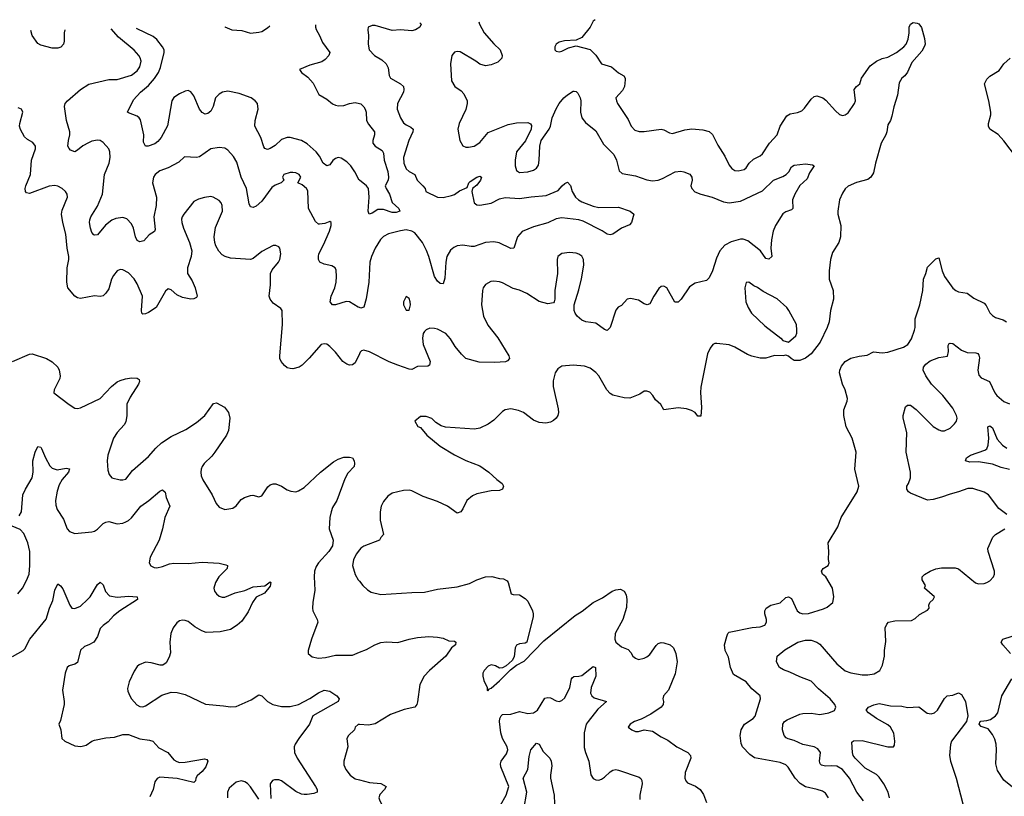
# Model space of a CAD drawing. Header units: inches. Extents: x 2323201 to 2563958, y 895391 to 1023096.
# Tile 7 of 196: x 2337602 to 2344553, y 1013822 to 1019302. Entities that reach past the tile are written whole.
import ezdxf

# ---------------------------------------------------------------- set-up
doc = ezdxf.new("R2010")
doc.units = ezdxf.units.IN
doc.header["$MEASUREMENT"] = 0
doc.layers.add('C3031', color=7, linetype='Continuous')
doc.layers.add('C3041', color=7, linetype='Continuous')

msp = doc.modelspace()

# ---------------------------------------------------------------- linework, layer by layer
at = {"layer": 'C3031', "color": 5}
for points, elevation in [([(2340000, 1017270.2), (2339990, 1017274), (2339930, 1017311.3), (2339906.4, 1017313.6), (2339830, 1017289.7), (2339809.2, 1017290), (2339793.6, 1017310), (2339801, 1017350), (2339825.7, 1017410), (2339835.8, 1017450), (2339838.9, 1017490), (2339835.1, 1017535.1), (2339829.3, 1017550), (2339805.3, 1017565.3), (2339750, 1017576.3), (2339720.9, 1017590), (2339712, 1017610), (2339711.8, 1017630), (2339713.6, 1017650), (2339747.5, 1017712.5), (2339789.7, 1017810), (2339800.5, 1017850), (2339799.3, 1017870), (2339790, 1017877), (2339756.1, 1017863.9), (2339719.1, 1017859.1), (2339710, 1017859.7), (2339690, 1017877.6), (2339640.3, 1017970), (2339635.1, 1018095.1), (2339625.7, 1018110), (2339596, 1018136), (2339565.2, 1018150), (2339586.6, 1018190), (2339574.5, 1018210), (2339550, 1018220.5), (2339530, 1018223), (2339510, 1018223), (2339467.3, 1018210), (2339457.3, 1018190), (2339466.8, 1018170), (2339447.3, 1018150), (2339404.7, 1018135.3), (2339382.5, 1018117.5), (2339310, 1018022), (2339270, 1017985.1), (2339250, 1017976.9), (2339230, 1017980.9), (2339221.6, 1018001.6), (2339203.7, 1018110), (2339164.5, 1018190), (2339135.6, 1018295.6), (2339110, 1018336.2), (2339070, 1018382), (2339050, 1018396.2), (2339010, 1018400.5), (2338950, 1018390.9), (2338870, 1018334.7), (2338850, 1018328.6), (2338765.3, 1018334.7), (2338724.4, 1018295.6), (2338650, 1018256.5), (2338590, 1018236.5), (2338558, 1018210), (2338545.6, 1018190), (2338539.2, 1018150), (2338568, 1018050), (2338565.3, 1017990), (2338549.2, 1017910), (2338558, 1017822), (2338552.8, 1017807.2), (2338516.5, 1017783.5), (2338477.6, 1017742.4), (2338450, 1017733.6), (2338430, 1017744.5), (2338418.7, 1017770), (2338404.5, 1017830), (2338390, 1017861.1), (2338357, 1017897), (2338330, 1017906.2), (2338281.1, 1017898.9), (2338252.9, 1017887.1), (2338208.2, 1017851.8), (2338150, 1017784.5), (2338130, 1017780.9), (2338124.9, 1017784.9), (2338110, 1017801.2), (2338101, 1017830), (2338093.7, 1017870), (2338096.4, 1017890), (2338103.1, 1017910), (2338150, 1017984.9), (2338187, 1018070), (2338199.8, 1018210), (2338232.7, 1018290), (2338239.3, 1018330), (2338238.7, 1018370), (2338231, 1018390), (2338190, 1018434.2), (2338170, 1018448.7), (2338150, 1018451.5), (2338110, 1018444.5), (2338086.2, 1018433.8), (2338047.9, 1018412.1), (2338010, 1018380.5), (2337990, 1018369.7), (2337961.1, 1018381.1), (2337950, 1018392.7), (2337942.6, 1018410), (2337946.2, 1018450), (2337956.1, 1018490), (2337955.3, 1018510), (2337932.6, 1018590), (2337916.9, 1018690), (2337922.9, 1018710), (2337939.5, 1018730), (2338030, 1018808.9), (2338090, 1018847.6), (2338230, 1018878.9), (2338290, 1018879), (2338391, 1018910), (2338430, 1018941.8), (2338449.8, 1018970), (2338459, 1019010), (2338452.9, 1019032.9), (2338443.5, 1019050), (2338410, 1019086), (2338298.8, 1019178.8), (2338246.8, 1019236.9)], 240), ([(2340000, 1018168.6), (2339998.3, 1018170), (2339968, 1018228), (2339938.3, 1018270), (2339910, 1018298), (2339870, 1018324.7), (2339850, 1018328.5), (2339830, 1018322.6), (2339812.1, 1018307.9), (2339790, 1018278), (2339770, 1018271.8), (2339743.5, 1018290), (2339718.1, 1018338.1), (2339694.2, 1018370), (2339630, 1018425.3), (2339590, 1018449.8), (2339510, 1018470.8), (2339489.2, 1018470.8), (2339450, 1018455.8), (2339405, 1018415), (2339370, 1018392.4), (2339350, 1018385.1), (2339332.6, 1018392.6), (2339324.9, 1018404.9), (2339304.8, 1018470), (2339261.1, 1018550), (2339264, 1018590), (2339284.2, 1018670), (2339279.7, 1018710), (2339264.7, 1018730), (2339235.6, 1018750), (2339150, 1018780.9), (2339070, 1018797.6), (2339034, 1018790), (2339010, 1018776.4), (2338984, 1018750), (2338967.4, 1018690), (2338950, 1018657), (2338930, 1018639.7), (2338910, 1018635.8), (2338890, 1018646.3), (2338870, 1018669.6), (2338830, 1018763.6), (2338810, 1018792.8), (2338790, 1018802.7), (2338770, 1018798.5), (2338730, 1018779.2), (2338690, 1018752.7), (2338675, 1018730), (2338646, 1018554), (2338600.7, 1018470), (2338577.7, 1018442.3), (2338554.5, 1018425.5), (2338509.3, 1018409.3), (2338488.7, 1018408.7), (2338476.6, 1018436.6), (2338477.6, 1018490), (2338454.6, 1018594.6), (2338444.5, 1018610), (2338430, 1018620.5), (2338370, 1018643.7), (2338363.7, 1018650), (2338404.7, 1018735.3), (2338455.1, 1018790), (2338510, 1018837.6), (2338552.7, 1018887.3), (2338582.2, 1018930), (2338595.3, 1018964.7), (2338621.6, 1019070), (2338621.4, 1019090), (2338610.9, 1019110), (2338570, 1019162.2), (2338543.7, 1019183.7), (2338430, 1019237.6), (2338425.7, 1019240.3)], 220), ([(2339049.3, 1019252.2), (2339050, 1019251.6), (2339098.8, 1019230), (2339170, 1019225.8), (2339230, 1019207.6), (2339290, 1019213.1), (2339310, 1019219.5), (2339350, 1019243.6), (2339367.7, 1019258.3)], 220), ([(2339689.9, 1019264.4), (2339688.9, 1019250), (2339693.8, 1019233.8), (2339718.9, 1019190), (2339740.2, 1019140.2), (2339790.5, 1019070), (2339784.9, 1019050), (2339758.7, 1019021.3), (2339734.8, 1019005.2), (2339650, 1018980.4), (2339578, 1018950), (2339590.6, 1018930), (2339635.3, 1018895.3), (2339673.1, 1018853.1), (2339713.4, 1018773.4), (2339770, 1018741.7), (2339810, 1018708.5), (2339830, 1018697.6), (2339853.4, 1018693.4), (2339890, 1018696.9), (2339930, 1018710.3), (2339970, 1018716.4), (2340000, 1018709.6)], 220), ([(2337919.2, 1019230.6), (2337916.5, 1019210), (2337916.5, 1019150), (2337910.2, 1019130), (2337892.2, 1019107.8), (2337870, 1019100.7), (2337830, 1019101.7), (2337750, 1019122.4), (2337730, 1019132.8), (2337690.6, 1019190.6), (2337680.5, 1019226)], 240), ([(2340000, 1016944.6), (2339970, 1016879.5), (2339950, 1016866.3), (2339930, 1016865.1), (2339910, 1016871.2), (2339884, 1016890), (2339830, 1016956.9), (2339790, 1016997), (2339770, 1017011.6), (2339750, 1017014), (2339730, 1017009.3), (2339645.4, 1016914.6), (2339595.1, 1016864.9), (2339574, 1016850), (2339530, 1016838.9), (2339510, 1016840.5), (2339490, 1016846.3), (2339470, 1016861.3), (2339446.9, 1016890), (2339439.1, 1016910), (2339437.7, 1016930), (2339457.7, 1017150), (2339454.5, 1017250), (2339444.8, 1017264.8), (2339390, 1017300.9), (2339369.7, 1017329.7), (2339362.4, 1017350), (2339372.1, 1017430), (2339372.4, 1017510), (2339382.9, 1017537.1), (2339427.6, 1017590), (2339438.7, 1017610), (2339445.1, 1017650), (2339437, 1017690), (2339430, 1017699.3), (2339410, 1017709.3), (2339390, 1017709.2), (2339310, 1017665.2), (2339250, 1017616), (2339230, 1017609.5), (2339090, 1017618.4), (2339051.3, 1017631.3), (2339030, 1017643.5), (2339008, 1017668), (2338986.6, 1017706.6), (2338978.6, 1017730), (2338974.5, 1017770), (2338984.4, 1017835.6), (2339032.4, 1017950), (2339031.5, 1017990), (2339023.7, 1018010), (2339010, 1018026), (2338968, 1018050), (2338950, 1018053.6), (2338907.2, 1018047.2), (2338863.8, 1018036.2), (2338830, 1018018.4), (2338759.5, 1017930), (2338747.6, 1017910), (2338744.8, 1017895.2), (2338746, 1017870), (2338756.9, 1017830), (2338800.8, 1017730), (2338816.5, 1017670), (2338812.6, 1017630), (2338785.2, 1017550), (2338785.3, 1017510), (2338818.6, 1017458.6), (2338841.3, 1017410), (2338855.5, 1017350), (2338850, 1017341.2), (2338830, 1017332), (2338810.3, 1017329.7), (2338750, 1017341.1), (2338710, 1017361.1), (2338670, 1017394.7), (2338650, 1017401.6), (2338630, 1017386.6), (2338564.6, 1017270), (2338510, 1017235.1), (2338490, 1017225.6), (2338470, 1017225.1), (2338464.5, 1017230), (2338461.3, 1017250), (2338467.8, 1017350), (2338430, 1017436.9), (2338410, 1017472.6), (2338370, 1017515.1), (2338330, 1017537.4), (2338310, 1017539.7), (2338290, 1017529.7), (2338263.4, 1017496.6), (2338250.2, 1017470), (2338230, 1017402.9), (2338210, 1017371.6), (2338190, 1017353), (2338170, 1017348.6), (2338130, 1017352.4), (2338030, 1017334.7), (2338010, 1017339.7), (2337991.9, 1017351.9), (2337942.6, 1017410), (2337934, 1017450), (2337936.8, 1017550), (2337949, 1017610), (2337949.1, 1017630), (2337936.3, 1017690), (2337927.7, 1017787.7), (2337905.5, 1017870), (2337897.6, 1017930), (2337901.8, 1017958.2), (2337938.9, 1018050), (2337936.9, 1018070), (2337926, 1018090), (2337902.4, 1018110), (2337870, 1018127.4), (2337850, 1018131.9), (2337810, 1018127.7), (2337670, 1018074.5), (2337650, 1018080.9), (2337642.9, 1018090), (2337639.7, 1018110), (2337644.7, 1018130), (2337678.3, 1018210), (2337686, 1018310), (2337712, 1018390), (2337712.8, 1018410), (2337694.5, 1018434.5), (2337656.8, 1018456.8), (2337636, 1018476), (2337607.5, 1018527.5), (2337600.5, 1018550), (2337602, 1018570), (2337624, 1018650), (2337615.3, 1018670), (2337590, 1018679.3)], 260), ([(2337549.8, 1016890.2), (2337670, 1016941.3), (2337690, 1016944.9), (2337790.8, 1016910), (2337830, 1016888), (2337870, 1016850.7), (2337880.4, 1016830), (2337888.4, 1016790), (2337883.8, 1016770), (2337844.9, 1016690), (2337842.8, 1016670), (2337950, 1016587), (2337990, 1016561.3), (2338010, 1016557.6), (2338030, 1016562.6), (2338170, 1016628.9), (2338250, 1016714), (2338290, 1016746.7), (2338310, 1016756.5), (2338348.3, 1016768.3), (2338390, 1016773.7), (2338430, 1016772.7), (2338444, 1016764), (2338447.7, 1016750), (2338440.4, 1016730), (2338380.8, 1016639.2), (2338357.8, 1016590), (2338358, 1016510), (2338350, 1016464.5), (2338338, 1016442), (2338290.3, 1016390), (2338264.9, 1016350), (2338224.4, 1016230), (2338218, 1016190), (2338223.4, 1016123.4), (2338232.5, 1016092.5), (2338252, 1016070), (2338310, 1016054), (2338330, 1016054), (2338350, 1016060.7), (2338398.9, 1016121.1), (2338510, 1016219.3), (2338561.6, 1016278.4), (2338603, 1016317), (2338670, 1016360.3), (2338775.1, 1016410), (2338850, 1016458.9), (2338909.6, 1016510), (2338970, 1016594), (2338990, 1016598), (2339048.6, 1016568.6), (2339075.5, 1016530), (2339084.6, 1016490), (2339075.8, 1016404.2), (2339061.3, 1016370), (2338979.5, 1016250), (2338957.7, 1016222.3), (2338904, 1016170), (2338890.3, 1016150), (2338881.8, 1016130), (2338879.7, 1016110), (2338883.7, 1016083.7), (2338894.8, 1016054.8), (2338960.5, 1015950), (2338988, 1015888), (2339010, 1015861), (2339050, 1015846.8), (2339105.4, 1015854.6), (2339129.6, 1015870.4), (2339164.2, 1015915.8), (2339189, 1015930), (2339230, 1015945.5), (2339247.5, 1015947.5), (2339290, 1015934.8), (2339310, 1015942.8), (2339354.2, 1016005.8), (2339370, 1016018.8), (2339390, 1016026.8), (2339410, 1016026.8), (2339450, 1016010.8), (2339490, 1015984.9), (2339514.6, 1015974.6), (2339550, 1015970.5), (2339570, 1015976.4), (2339610, 1016000.3), (2339725.1, 1016110), (2339817, 1016183), (2339850, 1016201.3), (2339890, 1016214.6), (2339930, 1016215.8), (2339950.3, 1016210.3), (2339963.1, 1016190), (2339965.7, 1016170), (2339962, 1016150), (2339918.9, 1016101.1), (2339897.6, 1016062.4), (2339839.5, 1015910), (2339810, 1015859.3), (2339799.6, 1015830), (2339791.6, 1015790), (2339787, 1015710), (2339814, 1015630), (2339810.3, 1015590), (2339784.6, 1015550), (2339711.3, 1015470), (2339695.6, 1015444.4), (2339683.5, 1015410), (2339679.3, 1015370), (2339684.6, 1015275.4), (2339670.3, 1015190), (2339668.9, 1015150), (2339672.2, 1015130), (2339702, 1015070), (2339705.5, 1015050), (2339661.6, 1014930), (2339639.1, 1014850), (2339638.8, 1014830), (2339667, 1014807), (2339710, 1014795.8), (2339759.5, 1014800.5), (2339830, 1014818.3), (2339950, 1014817.7), (2340000, 1014838.2)], 260), ([(2337597.9, 1015802.1), (2337614.4, 1015830), (2337624.8, 1015950), (2337642.3, 1015990), (2337689.8, 1016070), (2337696.8, 1016110), (2337694.2, 1016190), (2337710, 1016251), (2337730, 1016290.8), (2337750, 1016284.9), (2337756.5, 1016276.5), (2337783.8, 1016210), (2337813.8, 1016153.8), (2337830, 1016136.3), (2337866.7, 1016126.7), (2337930, 1016138.4), (2337952.5, 1016132.5), (2337946, 1016110), (2337901.9, 1016058.1), (2337881, 1016019), (2337865.4, 1015974.6), (2337855.2, 1015910), (2337857.3, 1015877.3), (2337866.8, 1015846.8), (2337910, 1015776.3), (2337935.8, 1015710), (2337954, 1015690), (2337990, 1015675.8), (2338110, 1015687.4), (2338130, 1015693.7), (2338150, 1015706.7), (2338190, 1015746.4), (2338210, 1015756.4), (2338230, 1015760.4), (2338290, 1015743.7), (2338330, 1015750.3), (2338350, 1015758.3), (2338370, 1015768.9), (2338390, 1015787), (2338455.8, 1015870), (2338514.3, 1015910), (2338590, 1015975.8), (2338610, 1015984.9), (2338628.3, 1015968.3), (2338635.3, 1015930), (2338661.6, 1015870), (2338626.4, 1015790), (2338610.3, 1015710), (2338585.3, 1015630), (2338523.1, 1015510), (2338515.5, 1015470), (2338527.2, 1015447.2), (2338550, 1015436.4), (2338570, 1015434.9), (2338610, 1015442.4), (2338658.8, 1015461.2), (2338690, 1015468), (2338790, 1015465.2), (2338890, 1015474.5), (2339010, 1015466), (2339056.4, 1015456.4), (2339067.7, 1015450), (2339066, 1015430), (2339007, 1015370), (2338984.4, 1015330), (2338972.7, 1015290), (2338978, 1015270), (2338990.6, 1015250), (2339010, 1015233), (2339030, 1015226), (2339050, 1015227), (2339123.1, 1015256.9), (2339190, 1015273.8), (2339250, 1015301.1), (2339331.9, 1015308.1), (2339370, 1015334.8), (2339374.8, 1015330), (2339370, 1015305.2), (2339330, 1015255.6), (2339270, 1015227.3), (2339245.7, 1015190), (2339215.5, 1015124.5), (2339170, 1015058), (2339138, 1015030), (2339090, 1014998.3), (2339016.9, 1014983.1), (2338918.9, 1014978.9), (2338886.6, 1014990), (2338837.6, 1015017.6), (2338790, 1015054.6), (2338770, 1015062), (2338750, 1015065.1), (2338730, 1015059.2), (2338710, 1015046.3), (2338684.2, 1015010), (2338668, 1014970), (2338662.4, 1014910), (2338665.4, 1014834.6), (2338656.5, 1014803.5), (2338636.7, 1014763.3), (2338612.2, 1014747.8), (2338592.5, 1014747.5), (2338530, 1014764.2), (2338490, 1014767.3), (2338444, 1014750), (2338430, 1014738), (2338410, 1014705.2), (2338374, 1014630), (2338362.8, 1014582.8), (2338364.9, 1014564.9), (2338379.1, 1014530), (2338390.6, 1014510), (2338427.9, 1014467.9), (2338450, 1014455.8), (2338470, 1014454), (2338490, 1014461.3), (2338603.9, 1014536.1), (2338670, 1014557.4), (2338714.3, 1014554.3), (2338770, 1014541.1), (2338912.9, 1014472.9), (2339041.4, 1014461.4), (2339090, 1014452.4), (2339130, 1014454.9), (2339236.6, 1014503.4), (2339290, 1014538), (2339310, 1014531.3), (2339350.4, 1014490.4), (2339388.6, 1014468.6), (2339450, 1014456.5), (2339510, 1014456.5), (2339570, 1014470.3), (2339648.9, 1014511.1), (2339710, 1014551.6), (2339750, 1014570.3), (2339790, 1014564.9), (2339841, 1014530), (2339858, 1014510), (2339851, 1014490), (2339670.6, 1014390), (2339646.4, 1014330), (2339573.1, 1014230), (2339547.4, 1014190), (2339540.3, 1014170), (2339542.4, 1014130), (2339560.4, 1014090), (2339690.4, 1013890), (2339700.5, 1013870), (2339701, 1013850), (2339678, 1013842), (2339630, 1013835.6), (2339610, 1013833.6), (2339590, 1013838), (2339550, 1013855.8), (2339450, 1013931), (2339430, 1013938.9), (2339400.7, 1013939.3), (2339387, 1013933), (2339370.4, 1013910), (2339374.7, 1013805.3)], 240), ([(2337589.5, 1015250), (2337620.5, 1015290), (2337650, 1015344), (2337668.4, 1015390), (2337674, 1015450), (2337672, 1015550), (2337658.3, 1015610), (2337630, 1015677.4), (2337604.2, 1015704.2), (2337549, 1015729)], 240), ([(2340000, 1015560.6), (2339975.8, 1015530), (2339958.4, 1015490), (2339950.6, 1015450), (2339970, 1015386), (2339990.4, 1015350.4), (2340000, 1015339.1)], 280), ([(2337550, 1014808.9), (2337626, 1014850), (2337638.2, 1014861.8), (2337672.2, 1014930), (2337788.2, 1015071.8), (2337812.8, 1015150), (2337835.4, 1015204.6), (2337850, 1015276), (2337870, 1015321), (2337890, 1015307.3), (2337906, 1015286), (2337954.4, 1015170), (2337970, 1015150.5), (2337990, 1015146), (2338030, 1015163.2), (2338081.1, 1015210), (2338099.1, 1015230), (2338150, 1015316.4), (2338170, 1015332.7), (2338190, 1015314.8), (2338206.7, 1015266.7), (2338236.7, 1015236.7), (2338290, 1015227.2), (2338370, 1015234.7), (2338430, 1015230.3), (2338433.4, 1015210), (2338307.7, 1015130), (2338264, 1015096), (2338226.8, 1015053.2), (2338190, 1015027.3), (2338170, 1015005.2), (2338150.3, 1014949.7), (2338124.9, 1014910), (2338090.8, 1014890), (2338059.9, 1014880.1), (2338030, 1014852.3), (2338010, 1014767.1), (2337990, 1014753.8), (2337950, 1014743.5), (2337935.6, 1014730), (2337922.4, 1014690), (2337904.2, 1014570), (2337916.5, 1014490), (2337914.6, 1014470), (2337890, 1014358), (2337878, 1014330), (2337892.1, 1014292.1), (2337899.5, 1014230), (2337920.5, 1014210), (2337990, 1014177.6), (2338034.2, 1014174.2), (2338070, 1014182.6), (2338109.8, 1014210.2), (2338130, 1014217.6), (2338210, 1014235.6), (2338270, 1014239.3), (2338330, 1014258), (2338370, 1014258.7), (2338450, 1014227.6), (2338517.8, 1014217.8), (2338540.7, 1014210), (2338583.8, 1014163.8), (2338646.7, 1014130), (2338690, 1014080.3), (2338710, 1014067.2), (2338730, 1014061.1), (2338770, 1014063.1), (2338907.1, 1014087.1), (2338922, 1014082), (2338930.6, 1014070.6), (2338916.4, 1014030), (2338890, 1013996.2), (2338853.8, 1013966.2), (2338845.3, 1013950), (2338843, 1013930), (2338830, 1013918.4), (2338712.3, 1013947.7), (2338590, 1013956), (2338571.4, 1013948.6), (2338555.3, 1013924.7), (2338543.6, 1013870), (2338520.7, 1013819.3)], 220), ([(2340000, 1014328.7), (2339990, 1014329.5), (2339970.5, 1014310), (2339964.4, 1014290), (2339922.4, 1014250), (2339910.4, 1014230), (2339917, 1014170), (2339888.9, 1014070), (2339890, 1014044.7), (2339903.1, 1014010), (2339934.9, 1013970), (2339970, 1013946), (2340000, 1013938.3)], 260), ([(2339290, 1013800.7), (2339230, 1013889.6), (2339210, 1013912.8), (2339190, 1013925.1), (2339168.5, 1013931.5), (2339130, 1013920.9), (2339081.4, 1013878.6), (2339068.4, 1013850), (2339068.9, 1013810)], 240)]:
    msp.add_lwpolyline(points, dxfattribs=dict(at, elevation=elevation))
at = {"layer": 'C3041', "color": 5}
for points, elevation in [([(2341664.7, 1019301.8), (2341649, 1019291), (2341630, 1019249.4), (2341570, 1019177), (2341530, 1019157), (2341448.1, 1019151.9), (2341410, 1019144), (2341390, 1019128.7), (2341378.8, 1019110), (2341378.8, 1019090), (2341390, 1019078.8), (2341410, 1019074), (2341430, 1019079.1), (2341476.1, 1019103.9), (2341530, 1019116.3), (2341630, 1019091.7), (2341670, 1019052.4), (2341710, 1018990.4), (2341778.8, 1018970), (2341830, 1018927.3), (2341865.8, 1018905.8), (2341876.3, 1018890), (2341877.1, 1018877.1), (2341870.3, 1018829.7), (2341857.3, 1018802.7), (2341811, 1018750), (2341814.8, 1018730), (2341822.8, 1018710), (2341896.7, 1018596.7), (2341918, 1018550), (2341943.1, 1018523.1), (2341973.7, 1018513.7), (2342010, 1018511.8), (2342130, 1018528.2), (2342150, 1018524.9), (2342190, 1018504), (2342210, 1018499.1), (2342296.4, 1018523.6), (2342347.6, 1018532.4), (2342425.4, 1018525.4), (2342470, 1018514), (2342492.3, 1018492.3), (2342530, 1018416.3), (2342578.5, 1018338.5), (2342610, 1018274.8), (2342630, 1018250.7), (2342650, 1018237.3), (2342674.4, 1018234.4), (2342715.3, 1018244.7), (2342730, 1018256), (2342751.7, 1018288.3), (2342782, 1018318), (2342830, 1018341.3), (2342845.7, 1018354.3), (2342895.1, 1018430), (2342948.8, 1018490), (2342971.4, 1018550), (2343017.1, 1018622.9), (2343041.4, 1018638.6), (2343093.2, 1018646.8), (2343122.2, 1018657.8), (2343142.9, 1018677.1), (2343190, 1018740.7), (2343210, 1018760.5), (2343230, 1018765.5), (2343270.3, 1018750.3), (2343293.3, 1018733.3), (2343359.9, 1018659.9), (2343390, 1018633.4), (2343410, 1018625.5), (2343430, 1018630.6), (2343450, 1018644.9), (2343496.2, 1018710), (2343502.9, 1018730), (2343493.2, 1018810), (2343509.2, 1018830.8), (2343533.2, 1018850), (2343544, 1018890), (2343604.5, 1018975.5), (2343650, 1019009), (2343690, 1019027.4), (2343730, 1019037.7), (2343790.8, 1019069.2), (2343843.7, 1019110), (2343859.5, 1019130), (2343874.9, 1019165.1), (2343882, 1019210), (2343881.2, 1019250), (2343889.5, 1019270.5), (2343910, 1019281), (2343936.9, 1019276.9), (2343950, 1019272), (2343967.5, 1019247.5), (2343990.3, 1019170), (2343993.1, 1019130), (2343990, 1019115.3), (2343970, 1019080.9), (2343900.9, 1018999.1), (2343869, 1018931), (2343850, 1018905.2), (2343830, 1018889), (2343810, 1018855.3), (2343798.8, 1018770), (2343773.7, 1018686.3), (2343759.6, 1018620.4), (2343748.9, 1018591.1), (2343730, 1018559), (2343724.2, 1018510), (2343716.5, 1018490), (2343683.7, 1018430), (2343642.6, 1018290), (2343630, 1018222), (2343610.8, 1018190), (2343590, 1018174), (2343510, 1018153.3), (2343450, 1018126), (2343430, 1018107.3), (2343410, 1018078.4), (2343388.9, 1018030), (2343376.9, 1017950), (2343378.3, 1017930), (2343399, 1017850), (2343395.6, 1017770), (2343385.2, 1017730), (2343340.6, 1017659.4), (2343326, 1017610), (2343316.4, 1017530), (2343317.1, 1017470), (2343344.9, 1017390), (2343347.2, 1017330), (2343325.7, 1017250), (2343315.8, 1017170), (2343303, 1017130), (2343253.1, 1017026.9), (2343190, 1016943.7), (2343150, 1016912.7), (2343110, 1016898), (2343070, 1016897.2), (2343048.7, 1016910), (2343030, 1016928.7), (2343010, 1016935.3), (2342990.6, 1016929.4), (2342930, 1016932.7), (2342870, 1016913.6), (2342830, 1016913.3), (2342770, 1016928), (2342740.1, 1016940.1), (2342650.8, 1016990.8), (2342610, 1017006.9), (2342522, 1017018), (2342510, 1017018), (2342496, 1017010), (2342475.6, 1016984.4), (2342456.9, 1016943.1), (2342410.5, 1016710), (2342408.5, 1016671.5), (2342415.1, 1016564.9), (2342410, 1016505.2), (2342390, 1016505.1), (2342369.7, 1016529.7), (2342344.4, 1016544.4), (2342310, 1016555.6), (2342250, 1016562.4), (2342149.4, 1016549.4), (2342126.8, 1016586.8), (2342090, 1016619.3), (2342070.9, 1016650.9), (2342050, 1016673.3), (2342030, 1016681.6), (2342010, 1016680.7), (2341979.9, 1016660.1), (2341910, 1016631.1), (2341870, 1016634.6), (2341790, 1016653.1), (2341770, 1016664.2), (2341745.8, 1016690), (2341689.7, 1016790), (2341670, 1016811.5), (2341630, 1016842.9), (2341590, 1016856.2), (2341510, 1016863.6), (2341430, 1016857), (2341401.1, 1016838.9), (2341382.4, 1016810), (2341367.5, 1016752.5), (2341367.3, 1016712.7), (2341403.7, 1016556.3), (2341405.3, 1016530), (2341400.9, 1016510), (2341388.8, 1016490), (2341370, 1016472.6), (2341350, 1016461.7), (2341315.1, 1016455.1), (2341270, 1016458.4), (2341230, 1016476.2), (2341157.2, 1016530), (2341123.8, 1016543.8), (2341070, 1016556.9), (2341030, 1016549.6), (2341010, 1016536.2), (2340950, 1016475.6), (2340910, 1016448.2), (2340850, 1016420.4), (2340811.5, 1016411.5), (2340607.6, 1016427.6), (2340577, 1016437), (2340539, 1016459), (2340510, 1016488.7), (2340470, 1016501.2), (2340430, 1016502), (2340392, 1016470), (2340411.6, 1016431.6), (2340430, 1016424.7), (2340474.8, 1016370), (2340570, 1016292.4), (2340670, 1016230.3), (2340750, 1016190.3), (2340850, 1016153.4), (2340913.4, 1016110), (2340970, 1016056.3), (2341006.8, 1016030), (2341017.3, 1016010), (2341011, 1015990), (2340990, 1015980.9), (2340930, 1015977.6), (2340830, 1015955.8), (2340798.2, 1015941.8), (2340757.1, 1015910), (2340730.4, 1015850), (2340715.5, 1015830), (2340690, 1015819.5), (2340620.9, 1015870), (2340550, 1015901.8), (2340450, 1015938.4), (2340370, 1015978), (2340350, 1015982), (2340310, 1015979.8), (2340230, 1015960.5), (2340199.9, 1015940.1), (2340170, 1015902), (2340154.6, 1015870), (2340146, 1015830), (2340145.7, 1015770), (2340170.8, 1015669.2), (2340150, 1015648), (2340141, 1015630), (2340030, 1015587.6), (2340010, 1015573.3), (2340000, 1015560.6)], 280), ([(2340843.6, 1019286.4), (2340847.1, 1019270), (2340880.9, 1019210), (2340950, 1019130.4), (2340993, 1019090), (2341008.2, 1019050), (2341005.5, 1019030), (2340976.7, 1019003.3), (2340930, 1018983), (2340890, 1018976.3), (2340850, 1018988), (2340822, 1019010), (2340710, 1019074.3), (2340690, 1019077.6), (2340670, 1019072.3), (2340653.4, 1019050), (2340643.1, 1018990), (2340650.5, 1018870), (2340673.4, 1018830), (2340718.9, 1018798.9), (2340738, 1018778), (2340760.3, 1018730), (2340761.7, 1018710), (2340751.3, 1018668.7), (2340703.8, 1018570), (2340695.5, 1018530), (2340708, 1018450), (2340730, 1018410.8), (2340750, 1018403), (2340770, 1018401.6), (2340810, 1018410.4), (2340850, 1018435.8), (2340910, 1018504.7), (2341050, 1018562.4), (2341110, 1018572.9), (2341190, 1018575.8), (2341207, 1018567), (2341214.6, 1018554.6), (2341211.7, 1018530), (2341172.8, 1018447.2), (2341109.2, 1018370), (2341098.3, 1018310), (2341099.6, 1018270), (2341110, 1018237.3), (2341130, 1018224.6), (2341187.9, 1018227.9), (2341230, 1018240.2), (2341250, 1018254), (2341263.5, 1018276.5), (2341269.8, 1018310.2), (2341274, 1018410), (2341283.8, 1018450), (2341339.2, 1018530), (2341348.6, 1018550), (2341361.6, 1018610), (2341390, 1018672.4), (2341410, 1018710.4), (2341443.5, 1018750), (2341470, 1018771.6), (2341510, 1018797.1), (2341517.1, 1018797.1), (2341530, 1018796.3), (2341542.9, 1018782.9), (2341559.5, 1018750), (2341564, 1018730), (2341561.4, 1018650), (2341570.2, 1018610), (2341596.4, 1018576.4), (2341670, 1018517.6), (2341723, 1018423), (2341795.4, 1018350), (2341815.2, 1018310), (2341834.4, 1018234.4), (2341855.6, 1018215.6), (2341950, 1018200.2), (2342030, 1018171.6), (2342070, 1018165.7), (2342110, 1018170.3), (2342139.5, 1018180.5), (2342230, 1018228.4), (2342270, 1018232.7), (2342290, 1018228.2), (2342331.5, 1018211.5), (2342345.5, 1018190), (2342348, 1018170), (2342339.3, 1018130), (2342345.5, 1018110), (2342367.8, 1018087.7), (2342410, 1018070.3), (2342490, 1018050.3), (2342570, 1018017.3), (2342610, 1018010.2), (2342690, 1018022.3), (2342845.4, 1018094.6), (2342923, 1018170), (2342990, 1018194.7), (2343011.6, 1018208.4), (2343030.7, 1018229.3), (2343050, 1018263), (2343070, 1018276.4), (2343150, 1018284.9), (2343197.5, 1018277.5), (2343211, 1018270), (2343178.3, 1018221.7), (2343160.3, 1018179.7), (2343109.3, 1018130.7), (2343074, 1018070), (2343058.4, 1018030), (2343059.3, 1017970), (2343050, 1017959.5), (2343010, 1017947.1), (2342990, 1017932.8), (2342937.1, 1017850), (2342921, 1017810), (2342908, 1017748), (2342904.4, 1017690), (2342910.3, 1017630), (2342890, 1017611.6), (2342870, 1017617.4), (2342832, 1017672), (2342742.4, 1017742.4), (2342710, 1017752.4), (2342690, 1017753.5), (2342624.5, 1017735.5), (2342580.3, 1017710), (2342543.6, 1017670), (2342521, 1017619), (2342493.4, 1017530), (2342470, 1017481.2), (2342450, 1017462.7), (2342370, 1017442.7), (2342330, 1017418), (2342272.4, 1017330), (2342250, 1017309.4), (2342227.6, 1017307.6), (2342170, 1017409.2), (2342150, 1017422.7), (2342130, 1017419.3), (2342114.6, 1017405.4), (2342078, 1017350), (2342050, 1017297.2), (2342032, 1017290), (2342010, 1017296), (2341970, 1017322), (2341913.8, 1017333.8), (2341890, 1017329.4), (2341850, 1017286), (2341827.4, 1017272.6), (2341810, 1017252.7), (2341770, 1017129.2), (2341750, 1017108), (2341730, 1017115.4), (2341670, 1017161.6), (2341598, 1017170), (2341570, 1017182), (2341538, 1017210), (2341523.7, 1017230), (2341515.1, 1017250), (2341515.1, 1017290), (2341550, 1017396), (2341567.2, 1017472.8), (2341585.3, 1017570), (2341581, 1017610), (2341570, 1017633.6), (2341550, 1017647.6), (2341530, 1017654.7), (2341482, 1017658), (2341430, 1017652), (2341401, 1017630), (2341394.8, 1017610), (2341398.8, 1017510), (2341378.4, 1017390), (2341380.4, 1017330), (2341375.5, 1017310), (2341370, 1017304.5), (2341330, 1017295.8), (2341270, 1017314.5), (2341182.4, 1017370), (2341130, 1017392.5), (2341084.6, 1017404.6), (2341010, 1017444.7), (2340988.2, 1017451.8), (2340950, 1017457), (2340926.6, 1017453.4), (2340890, 1017433.2), (2340873.4, 1017410), (2340868, 1017390), (2340861.3, 1017290), (2340875.6, 1017210), (2340907, 1017147), (2340977.5, 1017057.5), (2341054.9, 1016930), (2341059.1, 1016910), (2341046.2, 1016893.8), (2341031.3, 1016888.7), (2340955.9, 1016884.1), (2340844.4, 1016884.4), (2340751.2, 1016911.2), (2340721.2, 1016941.2), (2340677, 1016997), (2340642.6, 1017050), (2340610, 1017086.6), (2340550, 1017117.4), (2340530, 1017123.6), (2340495.9, 1017124.1), (2340470, 1017114), (2340458.5, 1017101.5), (2340450, 1017088), (2340444.4, 1017055.6), (2340450.4, 1017010), (2340498.4, 1016890), (2340494.9, 1016865.1), (2340483.5, 1016856.5), (2340410, 1016854.5), (2340370, 1016834.5), (2340350, 1016836.9), (2340270, 1016863), (2340210, 1016887.7), (2340070, 1016959.3), (2340030, 1016971.1), (2340014.1, 1016965.9), (2340004.8, 1016955.2), (2340000, 1016944.6)], 260), ([(2340427.4, 1019278.5), (2340434.8, 1019270), (2340427.3, 1019250), (2340396, 1019230), (2340370, 1019224.2), (2340290, 1019229.7), (2340230, 1019225.4), (2340110, 1019260.7), (2340090, 1019262), (2340062.8, 1019250), (2340059.3, 1019230), (2340064.6, 1019190), (2340060.8, 1019130), (2340068.5, 1019088.5), (2340106, 1019050), (2340157.8, 1019017.8), (2340188.5, 1018990), (2340202, 1018962), (2340209.1, 1018909.1), (2340220.5, 1018890), (2340290.2, 1018850.2), (2340310.4, 1018830), (2340314, 1018810), (2340310.3, 1018790), (2340269.3, 1018710), (2340267.1, 1018670), (2340290, 1018608.4), (2340310, 1018573.7), (2340330, 1018559), (2340364, 1018544), (2340379.3, 1018530), (2340378, 1018510), (2340349.5, 1018450.5), (2340310.2, 1018330), (2340312.3, 1018290), (2340329.2, 1018250), (2340350, 1018231.7), (2340390.5, 1018210), (2340406.7, 1018170), (2340448.4, 1018130), (2340463, 1018110), (2340467.7, 1018090), (2340550, 1018048.4), (2340590, 1018047.3), (2340650, 1018060.2), (2340670, 1018069.2), (2340705.7, 1018094.3), (2340761.2, 1018118.8), (2340771.5, 1018150), (2340780.9, 1018159.1), (2340830, 1018190.3), (2340850, 1018197.6), (2340862, 1018190), (2340855.6, 1018170), (2340830, 1018135.1), (2340799.1, 1018110), (2340793.1, 1018090), (2340809.5, 1018009.5), (2340830, 1017994.9), (2340850, 1017992.1), (2340930, 1018007.2), (2340990, 1018036.8), (2341030, 1018046.4), (2341130, 1018039), (2341212.2, 1018052.2), (2341319.2, 1018060.8), (2341403.6, 1018096.4), (2341432.3, 1018130), (2341450, 1018145.5), (2341470, 1018154.8), (2341490, 1018131), (2341501.6, 1018090), (2341525.3, 1018050), (2341545.7, 1018030), (2341570, 1018016.2), (2341650, 1017986), (2341690, 1017976.5), (2341830, 1017978.7), (2341911.3, 1017950), (2341938, 1017930), (2341921, 1017870), (2341905.5, 1017854.5), (2341850, 1017831.3), (2341790, 1017789.2), (2341770, 1017784), (2341750, 1017789.2), (2341713, 1017813), (2341580.2, 1017880.2), (2341549.1, 1017889.1), (2341430, 1017904.2), (2341390, 1017896.2), (2341330, 1017869), (2341230, 1017839.4), (2341150, 1017807.7), (2341115.5, 1017770), (2341090, 1017689.6), (2341070, 1017688), (2340986.4, 1017726.4), (2340950, 1017734.7), (2340890, 1017729.9), (2340810, 1017702.6), (2340790, 1017700.6), (2340730, 1017710.6), (2340690, 1017706.2), (2340665.4, 1017694.6), (2340644, 1017676), (2340618.2, 1017630), (2340611.1, 1017590), (2340603.1, 1017476.9), (2340590, 1017439), (2340570, 1017439.3), (2340550, 1017458), (2340530, 1017489.5), (2340489.9, 1017630), (2340473.3, 1017673.3), (2340445, 1017730), (2340390, 1017796.8), (2340369.6, 1017810), (2340330, 1017818.6), (2340290, 1017813), (2340204.9, 1017790), (2340170, 1017771), (2340149.1, 1017750), (2340112.1, 1017690), (2340085.2, 1017630), (2340073.7, 1017590), (2340066.4, 1017450), (2340048.5, 1017331.5), (2340030, 1017272.3), (2340010, 1017266.3), (2340000, 1017270.2)], 240), ([(2344638.2, 1018330), (2344550, 1018446.6), (2344510, 1018491.8), (2344450, 1018529.7), (2344442, 1018550), (2344441.7, 1018570), (2344458, 1018630), (2344457.4, 1018650), (2344444.5, 1018730), (2344413.2, 1018850), (2344430, 1018881), (2344450, 1018902.8), (2344516.1, 1018943.9), (2344549.6, 1018990.4), (2344593.2, 1019030)], 280), ([(2340000, 1018709.6), (2340010, 1018707.3), (2340030, 1018687.3), (2340041.6, 1018670), (2340046.4, 1018650), (2340050.4, 1018590), (2340063.7, 1018563.7), (2340106.4, 1018510), (2340106.7, 1018490), (2340093.7, 1018450), (2340094, 1018430), (2340110, 1018408.5), (2340159.5, 1018379.5), (2340170, 1018361), (2340174.4, 1018310), (2340199.5, 1018230), (2340206.2, 1018190), (2340203.2, 1018170), (2340182.3, 1018130), (2340188.9, 1018110), (2340213, 1018070), (2340232, 1018012), (2340278.4, 1017970), (2340284.9, 1017950), (2340258.8, 1017941.2), (2340230, 1017940.3), (2340170, 1017961.5), (2340130, 1017963.5), (2340090, 1017937.6), (2340069.7, 1017929.7), (2340062.6, 1017950), (2340069.8, 1018050), (2340064.2, 1018110), (2340048.8, 1018128.8), (2340000, 1018168.6)], 220), ([(2343310.9, 1013810), (2343290, 1013845.1), (2343270, 1013857.4), (2343230.8, 1013870.8), (2343150, 1013889.7), (2343112.2, 1013912.2), (2343075.6, 1013950), (2343026.5, 1014026.5), (2343010, 1014043.7), (2342970, 1014060.7), (2342790, 1014094.3), (2342756.2, 1014116.2), (2342705.1, 1014170), (2342694.7, 1014194.7), (2342688.7, 1014250), (2342696, 1014290), (2342718, 1014330), (2342780.7, 1014370), (2342793.6, 1014386.4), (2342831.5, 1014510), (2342829.6, 1014530), (2342770, 1014580.4), (2342729.7, 1014630), (2342640.8, 1014680.8), (2342620.8, 1014730), (2342604.9, 1014804.9), (2342581.5, 1014850), (2342577.1, 1014890), (2342592.6, 1014950), (2342600.5, 1014970), (2342610, 1014980.3), (2342772.1, 1015012.1), (2342830, 1015018.2), (2342861.3, 1015030), (2342874.2, 1015050), (2342874.5, 1015070), (2342861.7, 1015110), (2342861.7, 1015130), (2342871.2, 1015150), (2342904.5, 1015170), (2342970, 1015186.7), (2343010, 1015224.2), (2343030, 1015230.3), (2343050, 1015218.4), (2343090.2, 1015130.2), (2343110, 1015117), (2343130.3, 1015110.3), (2343170, 1015111.7), (2343275.4, 1015144.6), (2343302.9, 1015157.1), (2343341.2, 1015190), (2343349.4, 1015230), (2343340.7, 1015290), (2343292, 1015370), (2343269.6, 1015390), (2343262.9, 1015410), (2343272.7, 1015430), (2343309.3, 1015450), (2343317, 1015470), (2343311.9, 1015491.9), (2343314, 1015550), (2343309.6, 1015610.4), (2343377.2, 1015722.8), (2343400.9, 1015790), (2343513.2, 1015970), (2343526, 1016010), (2343498, 1016130), (2343506.6, 1016250), (2343479.7, 1016350), (2343436.4, 1016430), (2343420.7, 1016510), (2343419.3, 1016550), (2343442.7, 1016610), (2343446, 1016630), (2343429.3, 1016690), (2343409.4, 1016730), (2343389.5, 1016810), (2343391.8, 1016830), (2343403.3, 1016856.7), (2343429.7, 1016890.3), (2343470, 1016914), (2343527.9, 1016927.9), (2343584.9, 1016935.1), (2343630, 1016958.4), (2343690, 1016950.2), (2343730, 1016956.9), (2343840.9, 1016990), (2343870.5, 1017009.5), (2343897.7, 1017050), (2343918, 1017110), (2343922.5, 1017130), (2343923.2, 1017190), (2343956.5, 1017290), (2343978, 1017390), (2343982.8, 1017470), (2343998.9, 1017510), (2344010, 1017554.8), (2344070, 1017613.4), (2344090, 1017621), (2344114, 1017530), (2344130.2, 1017490), (2344190, 1017408.5), (2344210, 1017390.4), (2344230, 1017380.5), (2344290, 1017373), (2344337.7, 1017337.7), (2344410, 1017301.3), (2344424.2, 1017284.2), (2344450, 1017234.4), (2344470, 1017213.4), (2344490, 1017200.9), (2344544, 1017184), (2344569.2, 1017169.2)], 280), ([(2344569.4, 1015810), (2344513.9, 1015853.9), (2344440.5, 1015950), (2344410, 1015968.2), (2344330, 1015992.8), (2344294.1, 1015994.1), (2344230.2, 1015969.8), (2344170, 1015954.7), (2344110, 1015933.3), (2344050, 1015916.4), (2344010, 1015911.1), (2343890, 1015959.8), (2343875.1, 1015970), (2343864, 1015990), (2343863.5, 1016010), (2343875.8, 1016030), (2343889.7, 1016070), (2343891.1, 1016110), (2343860.4, 1016250), (2343865.1, 1016390), (2343837.6, 1016490), (2343838, 1016510), (2343854, 1016570), (2343870, 1016580.7), (2343890, 1016582), (2343930, 1016552.2), (2344050, 1016431.5), (2344090, 1016406.7), (2344110, 1016400.8), (2344130, 1016400.8), (2344170, 1016419.5), (2344201.6, 1016450), (2344215.6, 1016470), (2344218.9, 1016490), (2344215.1, 1016510), (2344190, 1016559.7), (2344118.5, 1016650), (2344038, 1016730), (2343998, 1016790), (2343979.5, 1016830), (2343982.9, 1016850), (2343998.4, 1016870), (2344030, 1016894.9), (2344090, 1016918.4), (2344152.7, 1016927.3), (2344158.3, 1016961.7), (2344156.9, 1017003.1), (2344163.3, 1017016.7), (2344170, 1017020.4), (2344190, 1017016.5), (2344250.7, 1016970.7), (2344290, 1016952.8), (2344351.8, 1016951.8), (2344366, 1016946), (2344373.8, 1016933.8), (2344376.7, 1016916.7), (2344364.7, 1016830), (2344372.7, 1016792.7), (2344390, 1016774.4), (2344448.9, 1016748.9), (2344485.5, 1016670), (2344500.3, 1016650), (2344550, 1016608.7), (2344590, 1016590.6)], 260), ([(2344590, 1016127.2), (2344530, 1016142.7), (2344470, 1016166.1), (2344370, 1016181.6), (2344310, 1016180.5), (2344279, 1016190), (2344286, 1016210), (2344315.1, 1016230), (2344415.1, 1016264.9), (2344430, 1016274.9), (2344439.7, 1016300.3), (2344443.2, 1016350), (2344437.2, 1016430), (2344450, 1016437.1), (2344470, 1016421.6), (2344501.9, 1016341.9), (2344540.6, 1016300.6), (2344570, 1016278.2)], 240), ([(2343558.9, 1013790), (2343510.7, 1013850.7), (2343460.7, 1013950), (2343410, 1014011.5), (2343370, 1014033.6), (2343330, 1014037.4), (2343290, 1014034.7), (2343262.6, 1014042.6), (2343253.3, 1014050), (2343249.1, 1014070), (2343254.8, 1014130), (2343236, 1014156), (2343210, 1014170.5), (2343130, 1014187.7), (2343070, 1014214.6), (2343026.5, 1014226.5), (2343013.5, 1014233.5), (2342999.6, 1014250), (2342987.8, 1014290), (2342989.7, 1014330), (2343002, 1014350), (2343019.3, 1014360.7), (2343110, 1014402), (2343130, 1014406.7), (2343190, 1014407.8), (2343250, 1014400.2), (2343313.2, 1014410), (2343353.3, 1014426.7), (2343363.5, 1014450), (2343356, 1014470), (2343323.1, 1014510), (2343240.7, 1014580.7), (2343190, 1014634.2), (2343110, 1014664.6), (2343038.8, 1014698.8), (2342993.2, 1014713.2), (2342965.1, 1014730), (2342944.5, 1014770), (2342949.4, 1014810), (2343003.5, 1014856.5), (2343094, 1014910), (2343150, 1014924.4), (2343190, 1014924.4), (2343230, 1014910.3), (2343250, 1014895.8), (2343370, 1014756.1), (2343430, 1014707.3), (2343470, 1014693.6), (2343550, 1014679), (2343590, 1014678.9), (2343633.2, 1014686.8), (2343674.5, 1014710), (2343693.5, 1014746.5), (2343706.6, 1014810), (2343705.7, 1014850), (2343715.1, 1014915.1), (2343712.3, 1015010), (2343722.5, 1015037.5), (2343735.3, 1015050), (2343778.9, 1015061.1), (2343897.4, 1015062.6), (2343922.8, 1015077.2), (2343954.1, 1015105.9), (2344010, 1015135.5), (2344022.9, 1015150), (2344020.5, 1015170), (2344027.6, 1015190), (2344049.3, 1015210), (2344059.3, 1015230), (2343989.4, 1015290), (2343996, 1015310), (2343973.2, 1015350), (2343973.2, 1015370), (2343990, 1015386.8), (2344030, 1015410.7), (2344070, 1015427.3), (2344110, 1015434), (2344206.3, 1015433.7), (2344230, 1015427.7), (2344350, 1015328), (2344370, 1015322), (2344410, 1015324), (2344430, 1015330.6), (2344450, 1015342), (2344477, 1015370), (2344484.5, 1015390), (2344482.9, 1015410), (2344437.6, 1015550), (2344435.6, 1015570), (2344472, 1015650), (2344490, 1015670.4), (2344556.2, 1015710)], 260), ([(2340000, 1015339.1), (2340024.9, 1015310), (2340057.7, 1015277.7), (2340081.7, 1015261.7), (2340150, 1015245.7), (2340370, 1015261.1), (2340458.3, 1015261.7), (2340550, 1015284.2), (2340690, 1015299.6), (2340777.4, 1015322.6), (2340830, 1015350.3), (2340890.4, 1015370.4), (2340933.7, 1015373.7), (2340990, 1015358), (2341016.9, 1015356.9), (2341042, 1015342), (2341050.6, 1015330.6), (2341071.3, 1015251.3), (2341086, 1015246), (2341130, 1015244), (2341170, 1015218), (2341190, 1015199.1), (2341222, 1015130), (2341227.2, 1015110), (2341226, 1015090), (2341182, 1014910), (2341170, 1014902), (2341130, 1014897), (2341110, 1014889.3), (2341099.5, 1014870), (2341093.1, 1014806.9), (2341079.2, 1014780.8), (2341036.4, 1014743.6), (2341010, 1014729), (2340990, 1014725.2), (2340961.5, 1014741.5), (2340930, 1014749.3), (2340910, 1014740.9), (2340880.7, 1014710), (2340871, 1014690), (2340870.8, 1014670), (2340878, 1014638), (2340901, 1014590), (2340902, 1014570), (2340907.1, 1014567.1), (2340919, 1014581), (2340930, 1014584.9), (2340990, 1014636.3), (2341066, 1014714), (2341110, 1014748), (2341163.9, 1014776.1), (2341300.8, 1014919.2), (2341521.9, 1015098.1), (2341572.3, 1015127.7), (2341649.9, 1015190.1), (2341717, 1015223), (2341783.6, 1015270), (2341810, 1015279.7), (2341843.9, 1015283.9), (2341870, 1015270.5), (2341882.8, 1015242.8), (2341888.9, 1015210), (2341885.5, 1015154.5), (2341859.5, 1015070), (2341806, 1014970), (2341802.6, 1014930), (2341810.4, 1014910), (2341850, 1014877.6), (2341897.2, 1014857.2), (2341916, 1014836), (2341930.7, 1014810), (2341950, 1014795.5), (2341970, 1014788.4), (2342010, 1014795.8), (2342030, 1014806.7), (2342050, 1014823.1), (2342094.5, 1014885.5), (2342110, 1014899.5), (2342130, 1014907), (2342150, 1014904.6), (2342193, 1014890), (2342216.9, 1014870), (2342234.2, 1014830), (2342243.2, 1014770), (2342230, 1014686.6), (2342181.3, 1014570), (2342146, 1014530), (2342140.9, 1014510), (2342146.7, 1014490), (2342144.4, 1014470), (2342130.3, 1014450), (2342057.8, 1014402.2), (2341990, 1014366), (2341941, 1014350), (2341912, 1014330), (2341898, 1014310), (2341922, 1014290), (2341950, 1014278.8), (2341970, 1014278.8), (2342010, 1014290.7), (2342070, 1014282.4), (2342130, 1014242), (2342177.3, 1014217.3), (2342241.3, 1014170), (2342318, 1014130), (2342337.6, 1014110), (2342340.3, 1014090), (2342300.2, 1013990), (2342298.3, 1013950), (2342303.7, 1013930), (2342316.3, 1013916.3), (2342372.9, 1013892.9), (2342404.4, 1013870), (2342430, 1013834), (2342450, 1013778.8)], 280), ([(2340000, 1014838.2), (2340050, 1014858.7), (2340108.8, 1014891.2), (2340150, 1014907.7), (2340190, 1014911.6), (2340270, 1014906.5), (2340350, 1014931.7), (2340410, 1014943.1), (2340490, 1014948.9), (2340550, 1014945.7), (2340590, 1014937.1), (2340630, 1014919.1), (2340670, 1014916.3), (2340681, 1014910), (2340677.3, 1014890), (2340650, 1014869.3), (2340610.2, 1014809.8), (2340494, 1014710), (2340458, 1014670), (2340426.4, 1014610), (2340410, 1014488), (2340404.9, 1014470), (2340390.7, 1014450), (2340315.3, 1014435.3), (2340220.4, 1014399.6), (2340110, 1014333), (2340063.7, 1014323.7), (2340000, 1014328.7)], 260), ([(2344595.4, 1014830), (2344541.7, 1014890), (2344531.5, 1014910), (2344542, 1014930), (2344607.9, 1014952.1)], 240), ([(2340955.4, 1013690), (2341036.5, 1013830), (2341054.2, 1013890), (2340999, 1014030), (2340996.5, 1014050), (2341000.9, 1014070), (2341038.3, 1014121.7), (2341046.6, 1014150), (2341041.8, 1014170), (2341009.4, 1014229.4), (2340997.6, 1014270), (2340989.3, 1014350.7), (2340991.7, 1014370), (2341001, 1014390), (2341010, 1014398.5), (2341070, 1014400.7), (2341130, 1014420.2), (2341190, 1014406.5), (2341230, 1014411.4), (2341258, 1014430), (2341310, 1014513.7), (2341330, 1014520.3), (2341350, 1014517.4), (2341390, 1014496.5), (2341410, 1014492), (2341430, 1014497.6), (2341450, 1014517.1), (2341485.7, 1014590), (2341496.2, 1014650), (2341501.7, 1014658.3), (2341513.3, 1014666.7), (2341550, 1014668.9), (2341570, 1014674.9), (2341650, 1014737), (2341666.8, 1014730), (2341668.3, 1014670), (2341635, 1014590), (2341631, 1014550), (2341641.3, 1014530), (2341657.6, 1014517.6), (2341744.9, 1014490), (2341684, 1014436), (2341614, 1014350), (2341601.5, 1014330), (2341585.5, 1014270), (2341586.5, 1014166.5), (2341594.9, 1014130), (2341620.3, 1014070), (2341633, 1013973), (2341650, 1013946.8), (2341670, 1013937.3), (2341690, 1013934.9), (2341710, 1013942.6), (2341730, 1013957.4), (2341770, 1013995.2), (2341790, 1014006.7), (2341810, 1014010.2), (2341830, 1014006.9), (2341975.9, 1013955.9), (2341986.5, 1013946.5), (2341992.7, 1013932.7), (2341995.6, 1013910), (2341978.5, 1013830), (2341980.5, 1013800.5)], 260), ([(2344610, 1013886), (2344550, 1013936), (2344504.4, 1014004.4), (2344493.7, 1014050), (2344498.5, 1014150), (2344496, 1014190), (2344485.9, 1014225.9), (2344470, 1014259), (2344437.6, 1014297.6), (2344390, 1014314), (2344374, 1014330), (2344382, 1014350), (2344387.3, 1014352.7), (2344430, 1014356.3), (2344455.9, 1014364.1), (2344490, 1014390.7), (2344506.6, 1014410), (2344536.3, 1014530), (2344605.1, 1014650)], 240), ([(2343743.1, 1013810), (2343731.6, 1013850), (2343701, 1013910), (2343670, 1013956.8), (2343650, 1013975.3), (2343570, 1014020.9), (2343500.4, 1014090), (2343486.6, 1014110), (2343479.8, 1014130), (2343477.2, 1014202.8), (2343487.6, 1014212.4), (2343550, 1014215.5), (2343730, 1014170.3), (2343769.6, 1014170.4), (2343777.6, 1014182.4), (2343780.9, 1014210), (2343771.7, 1014268.3), (2343748.9, 1014310), (2343730, 1014327.2), (2343651.2, 1014370), (2343594.5, 1014410), (2343578, 1014430), (2343594, 1014450), (2343632.2, 1014467.8), (2343670, 1014475.9), (2343750, 1014460.2), (2343830, 1014457.3), (2343870, 1014447.7), (2343950, 1014452.4), (2344008.5, 1014408.5), (2344036, 1014404), (2344059.3, 1014410), (2344080.9, 1014430), (2344130, 1014511.3), (2344149.5, 1014530.5), (2344190, 1014536), (2344230, 1014551), (2344250, 1014541), (2344278.4, 1014490), (2344294.8, 1014390), (2344284.9, 1014350), (2344179.5, 1014210), (2344172.1, 1014187.9), (2344165.2, 1014110), (2344171.6, 1014070), (2344212.6, 1013950), (2344259.5, 1013770)], 240), ([(2341160.3, 1013730), (2341182.3, 1013850), (2341155.7, 1013950), (2341189.2, 1014010.8), (2341198, 1014102), (2341209.7, 1014150.3), (2341250, 1014197.3), (2341270, 1014190.8), (2341298, 1014138), (2341344.9, 1014090), (2341354.6, 1014070), (2341357.2, 1014037.2), (2341348, 1013970), (2341349.4, 1013950), (2341374.1, 1013830), (2341377.4, 1013770)], 240), ([(2340000, 1013938.3), (2340070, 1013920.2), (2340150, 1013912.3), (2340187.7, 1013890), (2340178, 1013870), (2340145.1, 1013834.9), (2340138, 1013810), (2340143.2, 1013790), (2340176.4, 1013730), (2340166, 1013710), (2340119.3, 1013680.7), (2340090.7, 1013669.3), (2340000, 1013659.3)], 260)]:
    msp.add_lwpolyline(points, dxfattribs=dict(at, elevation=elevation))
for points, elevation in [([(2342750, 1017448.7), (2342730, 1017448), (2342721, 1017410), (2342728.2, 1017311.8), (2342745.3, 1017270), (2342768.9, 1017230), (2342861.8, 1017141.8), (2342975.2, 1017055.2), (2342990, 1017038), (2343030, 1017026), (2343082, 1017070), (2343088.7, 1017090), (2343089, 1017110), (2343085.2, 1017150), (2343031.3, 1017250), (2343016.3, 1017270), (2342950, 1017331.8), (2342850, 1017383.7), (2342810, 1017411.6), (2342783.3, 1017423.3)], 280), ([(2340330, 1017348), (2340311.3, 1017310), (2340311.3, 1017290), (2340330, 1017252), (2340350, 1017252), (2340361.2, 1017290), (2340359.3, 1017310), (2340350, 1017335.3)], 260)]:
    msp.add_lwpolyline(points, close=True, dxfattribs=dict(at, elevation=elevation))

doc.saveas('drawing.dxf')
